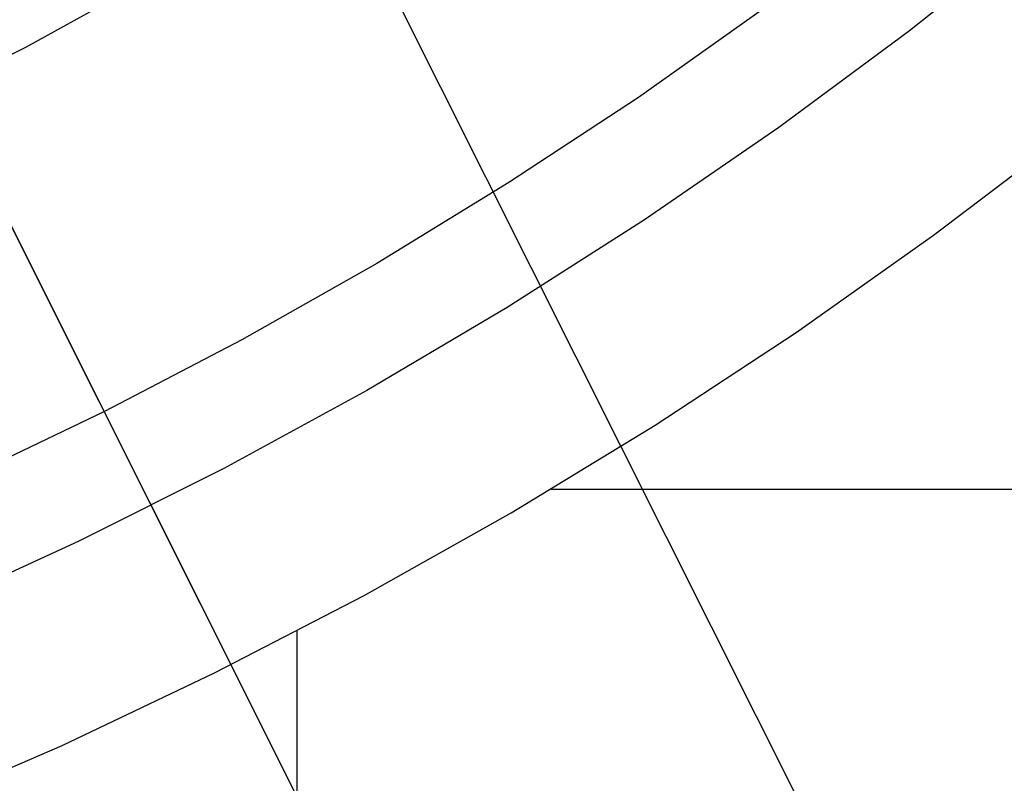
# Model space of a CAD drawing. Header units: millimetres. Extents: x 10802 to 11966, y -167 to 850.
# Tile 46 of 182: x 11418 to 11435, y 403 to 417. Entities that reach past the tile are written whole.
import ezdxf

# ---------------------------------------------------------------- set-up
doc = ezdxf.new("R2010")
doc.units = ezdxf.units.MM
for name, color, linetype in [('1', 7, 'Continuous'), ('color', 7, 'Continuous'), ('luz', 7, 'Continuous')]:
    doc.layers.add(name, color=color, linetype=linetype)

msp = doc.modelspace()

# ---------------------------------------------------------------- linework, layer by layer
at = {"layer": '1', "color": 29, "true_color": 0x4d342b}
for p, q in [((11417.897, 416.058, 65.657), (11420.197, 417.326, 65.657)), ((11415.555, 414.871, 65.657), (11417.897, 416.058, 65.657)), ((11434.017, 412.714, 59.568), (11436.399, 414.526, 59.568)), ((11431.573, 410.986, 59.568), (11434.017, 412.714, 59.568)), ((11429.072, 409.342, 59.568), (11431.573, 410.986, 59.568)), ((11426.515, 407.786, 59.568), (11429.072, 409.342, 59.568)), ((11427.228, 408.208, 59.568), (11440.874, 408.208, 59.568)), ((11423.906, 406.318, 59.568), (11426.515, 407.786, 59.568)), ((11421.249, 404.941, 59.568), (11423.906, 406.318, 59.568)), ((11422.713, 398.344, 59.568), (11422.713, 405.685, 59.568)), ((11418.545, 403.656, 59.568), (11421.249, 404.941, 59.568)), ((11415.799, 402.465, 59.568), (11418.545, 403.656, 59.568))]:
    msp.add_line(p, q, dxfattribs=at)
at = {"layer": 'color', "color": 254, "true_color": 0xcad1ee}
for p, q in [((11409.942, 428.23, 17.162), (11448.881, 350.533, -19.881)), ((11435.856, 418.149, 9.65), (11433.591, 416.348, 9.65)), ((11431.02, 416.752, 8.272), (11428.774, 415.163, 8.272)), ((11433.591, 416.348, 9.65), (11431.265, 414.627, 9.65)), ((11416.173, 415.795, 13.408), (11450.849, 346.606, -19.579)), ((11428.774, 415.163, 8.272), (11426.476, 413.65, 8.272)), ((11431.265, 414.627, 9.65), (11428.881, 412.987, 9.65)), ((11426.476, 413.65, 8.272), (11424.129, 412.216, 8.272)), ((11428.881, 412.987, 9.65), (11426.443, 411.43, 9.65)), ((11424.129, 412.216, 8.272), (11421.734, 410.86, 8.272)), ((11426.443, 411.43, 9.65), (11423.951, 409.958, 9.65)), ((11421.734, 410.86, 8.272), (11419.296, 409.586, 8.272)), ((11423.951, 409.958, 9.65), (11421.411, 408.573, 9.65)), ((11419.296, 409.586, 8.272), (11416.816, 408.395, 8.272)), ((11421.411, 408.573, 9.65), (11418.824, 407.277, 9.65)), ((11418.824, 407.277, 9.65), (11416.194, 406.071, 9.65))]:
    msp.add_line(p, q, dxfattribs=at)
at = {"layer": 'luz', "color": 254, "true_color": 0xcad1ee}
for p, q in [((11321.883, 621.387, -40.088), (11457.356, 351.379, -40.088)), ((11321.883, 621.387, -41.588), (11457.356, 351.379, -41.588))]:
    msp.add_line(p, q, dxfattribs=at)

doc.saveas('drawing.dxf')
